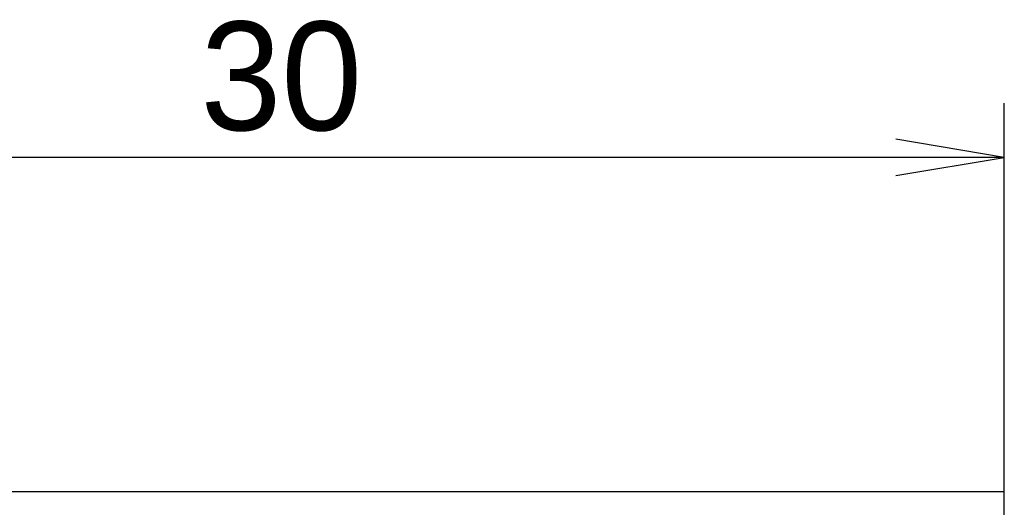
# Model space of a CAD drawing. Header units: millimetres. Extents: x 41 to 95.7, y -150.6 to -95.8.
# Tile 13 of 13: x 59.9 to 80.3, y -106 to -95.8. Entities that reach past the tile are written whole.
import ezdxf
from ezdxf.enums import TextEntityAlignment as Align

# ---------------------------------------------------------------- set-up
doc = ezdxf.new("R2010")
doc.units = ezdxf.units.MM
doc.layers.add('BLACK', color=7, linetype='Continuous')
doc.layers.add('Default', color=7, linetype='Continuous')
doc.styles.add('SEACAD_Solid_Edge_ANSI', font='seans.ttf')
doc.dimstyles.new('JIS_(mm)', dxfattribs={"dimtxt": 2.25, "dimasz": 2.25, "dimexe": 1.125, "dimexo": 0, "dimgap": 0.5625, "dimtad": 1, "dimdsep": 46, "dimtxsty": 'SEACAD_Solid_Edge_ANSI', "dimblk1": '_SE_OPEN', "dimblk2": '_SE_OPEN', "dimsah": 1, "dimcen": 1.125, "dimadec": 0, "dimazin": 0, "dimtfac": 0.5, "dimtmove": 0, "dimatfit": 3, "dimfxl": 1, "dimarcsym": 0})

# ---------------------------------------------------------------- blocks, each defined once
blk = doc.blocks.new('DMBLK3')
at = {"layer": 'Default', "color": 7, "linetype": 'Continuous'}
for p, q in [((50.309, -105.632), (50.309, -97.577)), ((80.309, -105.632), (80.309, -97.577)), ((80.309, -98.702), (50.309, -98.702))]:
    blk.add_line(p, q, dxfattribs=at)
for points in [[(52.56, -99.077), (50.309, -98.702), (52.56, -98.327)], [(78.06, -99.077), (80.309, -98.702), (78.06, -98.327)]]:
    blk.add_lwpolyline(points, dxfattribs=at)
at = {"layer": 'Default', "color": 7, "linetype": 'Continuous', "style": 'SEACAD_Solid_Edge_ANSI'}
blk.add_text('30', height=2.25, dxfattribs=at).set_placement((63.663, -95.89), align=Align.TOP_LEFT)
blk = doc.blocks.new('_SE_OPEN')
at = {"color": 0}
for p, q in [((-1, 0.1665), (0, 0)), ((0, 0), (-1, -0.1665)), ((0, 0), (-1, 0))]:
    blk.add_line(p, q, dxfattribs=at)

msp = doc.modelspace()

# ---------------------------------------------------------------- linework, layer by layer
at = {"layer": 'BLACK', "color": 7, "linetype": 'Continuous'}
for p, q in [((80.3095, -105.632), (50.3095, -105.632)), ((80.3095, -150.632), (80.3095, -105.632))]:
    msp.add_line(p, q, dxfattribs=at)

# ---------------------------------------------------------------- dimensions: what is measured, and where the dimension line sits
at = {"layer": 'Default', "color": 7, "linetype": 'Continuous'}
dim = msp.add_linear_dim(base=(50.3095, -98.7023), p1=(80.3095, -105.632), p2=(50.3095, -105.632), text='\\A1;<>', dimstyle='JIS_(mm)', dxfattribs=at)
dim.commit()
dim.dimension.update_dxf_attribs({"geometry": 'DMBLK3', "text_midpoint": (65.3095, -98.7023), "dimtype": 160})

doc.saveas('drawing.dxf')
